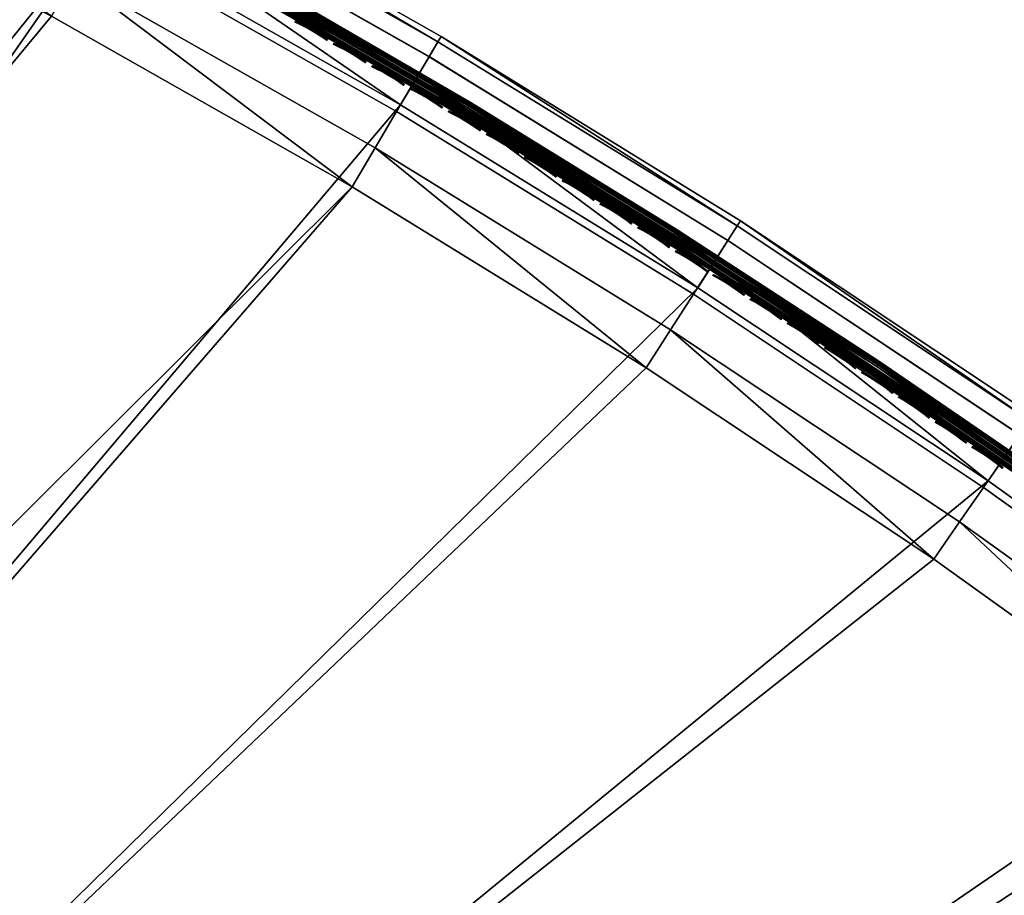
# Model space of a CAD drawing. Header units: inches. Extents: x 0 to 44.3, y -37.9 to 0.3.
# Tile 254 of 256: x 29.3 to 35.5, y -13.9 to -8.3. Entities that reach past the tile are written whole.
import ezdxf

# ---------------------------------------------------------------- set-up
doc = ezdxf.new("R2010")
doc.units = ezdxf.units.IN
doc.header["$LTSCALE"] = 0.03937
doc.header["$MEASUREMENT"] = 0
for name, color, linetype in [('A-FURN-3-ST', 151, 'Continuous'), ('A-FURN-3-ST-SEAM', 250, 'Continuous'), ('A-FURN-3-STITCH', 15, 'Continuous')]:
    doc.layers.add(name, color=color, linetype=linetype)

msp = doc.modelspace()

# ---------------------------------------------------------------- meshes
at = {"layer": 'A-FURN-3-ST'}
mesh = msp.add_polyface(dxfattribs=at)
corners = [(35.0292, -11.74, 18), (33.2168, -10.5343, 18), (16.9501, -26.0159, 18), (31.3629, -9.3933, 18), (15.3713, -25.3218, 18), (29.4699, -8.3186, 18), (27.5401, -7.3114, 18), (13.7642, -24.6962, 18), (25.5759, -6.373, 18), (12.1316, -24.1401, 18), (23.5799, -5.5046, 18), (27.6674, -7.0568, 17.9625), (25.6942, -6.114, 17.9625), (23.6888, -5.2416, 17.9625), (21.5544, -4.7072, 18), (28.0323, -6.3277, 16.9), (26.0328, -5.3724, 16.9), (28.0155, -6.3612, 17.1847), (26.0172, -5.4065, 17.1847), (25.9716, -5.5064, 17.45), (27.9663, -6.4594, 17.45), (25.8989, -5.6654, 17.6778), (27.888, -6.6158, 17.6778), (25.8043, -5.8727, 17.8526), (27.7861, -6.8195, 17.8526), (23.9444, -4.6245, 17.45), (23.8775, -4.786, 17.6778), (23.7903, -4.9965, 17.8526), (28.0323, -6.3277, 5.5), (26.0328, -5.3724, 5.5), (33.5411, -10.0295, 5), (16.6965, -26.5596, 5), (31.6691, -8.8773, 5), (29.7574, -7.792, 5), (15.1417, -25.8761, 5), (27.8087, -6.7749, 5), (13.5589, -25.26, 5), (25.8252, -5.8273, 5), (11.9512, -24.7124, 5), (23.8095, -4.9503, 5), (28.0153, -6.3617, 5.3087), (26.017, -5.407, 5.3087), (23.8827, -4.7735, 5.0381), (25.9046, -5.6532, 5.0381), (27.8942, -6.6037, 5.0381), (27.9668, -6.4587, 5.1464), (25.972, -5.5056, 5.1464), (23.9448, -4.6236, 5.1464)]
mesh.append_faces([[corners[k] for k in face] for face in [(0, 1, 2), (2, 1, 3), (4, 3, 5), (4, 5, 6), (7, 6, 8), (9, 8, 10), (5, 11, 6), (6, 11, 12), (6, 12, 8), (8, 12, 13), (8, 13, 10), (10, 13, 14), (15, 16, 17), (17, 16, 18), (17, 18, 19, 20), (20, 19, 21, 22), (22, 21, 23, 24), (24, 23, 12, 11), (19, 25, 26, 21), (21, 26, 27, 23), (23, 27, 13, 12), (15, 28, 16), (16, 28, 29), (30, 31, 32), (32, 31, 33), (33, 34, 35), (35, 36, 37), (37, 38, 39), (28, 40, 29), (29, 40, 41), (39, 42, 37), (37, 42, 43), (37, 43, 35), (35, 43, 44), (35, 44, 33), (45, 44, 43, 46), (46, 43, 42, 47), (40, 45, 46, 41)]])
mesh = msp.add_polyface(dxfattribs=at)
corners = [(31.3629, -9.3933, 18), (31.508, -9.1484, 17.9625), (29.6062, -8.0687, 17.9625), (29.4699, -8.3186, 18), (27.6674, -7.0568, 17.9625), (33.7907, -9.6401, 17.1847), (31.9239, -8.4471, 16.9), (31.9046, -8.4793, 17.1847), (31.8485, -8.5738, 17.45), (33.7312, -9.7325, 17.45), (31.7593, -8.7241, 17.6778), (33.6367, -9.8796, 17.6778), (29.9968, -7.353, 16.9), (29.9788, -7.3859, 17.1847), (29.9261, -7.4823, 17.45), (29.8423, -7.6357, 17.6778), (29.7332, -7.8357, 17.8526), (31.6432, -8.9201, 17.8526), (28.0323, -6.3277, 16.9), (28.0155, -6.3612, 17.1847), (27.9663, -6.4594, 17.45), (27.888, -6.6158, 17.6778), (27.7861, -6.8195, 17.8526), (33.8111, -9.6086, 16.9), (33.8111, -9.6086, 5.5), (31.9239, -8.4471, 5.5), (29.9968, -7.353, 5.5), (28.0323, -6.3277, 5.5), (33.7905, -9.6406, 5.3087), (31.9044, -8.4798, 5.3087), (29.9786, -7.3864, 5.3087), (28.0153, -6.3617, 5.3087), (29.7574, -7.792, 5), (27.8942, -6.6037, 5.0381), (29.849, -7.624, 5.0381), (31.6691, -8.8773, 5), (31.7665, -8.7127, 5.0381), (33.5411, -10.0295, 5), (33.7319, -9.7319, 5.1464), (33.6444, -9.8684, 5.0381), (31.8492, -8.5731, 5.1464), (29.9267, -7.4816, 5.1464), (27.9668, -6.4587, 5.1464)]
mesh.append_faces([[corners[k] for k in face] for face in [(0, 1, 2), (0, 2, 3), (3, 2, 4), (5, 6, 7), (5, 7, 8, 9), (9, 8, 10, 11), (6, 12, 7), (7, 12, 13), (7, 13, 14, 8), (8, 14, 15, 10), (10, 15, 16, 17), (17, 16, 2, 1), (12, 18, 13), (13, 18, 19), (13, 19, 20, 14), (14, 20, 21, 15), (15, 21, 22, 16), (16, 22, 4, 2), (23, 24, 6), (6, 24, 25), (6, 25, 12), (12, 25, 26), (12, 26, 18), (18, 26, 27), (25, 28, 29), (25, 29, 26), (26, 29, 30), (26, 30, 27), (27, 30, 31), (32, 33, 34), (32, 34, 35), (35, 34, 36), (35, 36, 37), (38, 39, 36, 40), (40, 36, 34, 41), (41, 34, 33, 42), (28, 38, 40, 29), (29, 40, 41, 30), (30, 41, 42, 31)]])
mesh = msp.add_polyface(dxfattribs=at)
corners = [(22.2944, -30.3503, 16.9), (22.3162, -30.3198, 17.1847), (20.9176, -29.3917, 17.1847), (20.8972, -29.4232, 16.9), (19.4805, -28.5245, 17.1847), (19.4616, -28.5568, 16.9), (24.1464, -30.6894, 17.9625), (22.9246, -29.4487, 18), (22.7617, -29.6822, 17.9625), (21.4877, -28.4951, 18), (21.335, -28.7354, 17.9625), (21.1928, -28.9593, 17.8526), (22.6099, -29.8998, 17.8526), (21.0706, -29.1516, 17.6778), (22.4795, -30.0866, 17.6778), (20.9767, -29.2991, 17.45), (22.3793, -30.2299, 17.45), (20.0111, -27.6039, 18), (19.869, -27.8506, 17.9625), (19.7366, -28.0805, 17.8526), (19.6228, -28.2779, 17.6778), (19.5355, -28.4293, 17.45), (18.4977, -26.777, 18), (43.3921, -18.6846, 18), (16.9501, -26.0159, 18), (31.3629, -9.3933, 18), (15.3713, -25.3218, 18), (22.5805, -29.9402, 5), (22.4711, -30.0972, 5.0381), (21.1653, -29.0011, 5), (21.0628, -29.1627, 5.0381), (19.7111, -28.1236, 5), (19.6157, -28.2894, 5.0381), (19.4616, -28.5568, 5.5), (19.4806, -28.5239, 5.3087), (20.8972, -29.4232, 5.5), (20.9177, -29.3911, 5.3087), (22.2944, -30.3503, 5.5), (22.3163, -30.3192, 5.3087), (22.3783, -30.2303, 5.1464), (20.9759, -29.2996, 5.1464), (19.5348, -28.43, 5.1464), (18.2206, -27.3092, 5), (43.8163, -18.2604, 5), (16.6965, -26.5596, 5), (29.7574, -7.792, 5), (15.1417, -25.8761, 5)]
mesh.append_faces([[corners[k] for k in face] for face in [(0, 1, 2), (0, 2, 3), (3, 2, 4), (3, 4, 5), (6, 7, 8), (7, 9, 8), (8, 9, 10), (8, 10, 11, 12), (12, 11, 13, 14), (14, 13, 15, 16), (16, 15, 2, 1), (9, 17, 10), (10, 17, 18), (10, 18, 19, 11), (11, 19, 20, 13), (13, 20, 21, 15), (15, 21, 4, 2), (17, 22, 18), (17, 23, 22), (22, 23, 24), (24, 25, 26), (27, 28, 29), (29, 28, 30), (29, 30, 31), (31, 30, 32), (33, 34, 35), (35, 34, 36), (35, 36, 37), (37, 36, 38), (39, 38, 36, 40), (40, 36, 34, 41), (28, 39, 40, 30), (30, 40, 41, 32), (31, 42, 43), (43, 42, 44), (45, 44, 46), (37, 3, 35), (35, 3, 5), (35, 5, 33)]])
mesh = msp.add_polyface(dxfattribs=at)
corners = [(16.9501, -26.0159, 18), (38.5206, -14.3396, 18), (36.7978, -13.0089, 18), (35.0292, -11.74, 18), (36.9682, -12.7808, 17.9625), (35.1913, -11.5059, 17.9625), (33.3705, -10.2946, 17.9625), (33.2168, -10.5343, 18), (31.508, -9.1484, 17.9625), (31.3629, -9.3933, 18), (37.4339, -12.1578, 17.1847), (35.6561, -10.8361, 16.9), (35.6345, -10.8667, 17.1847), (37.3679, -12.2457, 17.45), (35.5718, -10.957, 17.45), (35.4721, -11.1006, 17.6778), (37.2632, -12.3857, 17.6778), (35.3423, -11.2878, 17.8526), (37.1269, -12.5682, 17.8526), (33.8111, -9.6086, 16.9), (33.7907, -9.6401, 17.1847), (33.7312, -9.7325, 17.45), (33.6367, -9.8796, 17.6778), (33.5137, -10.0713, 17.8526), (31.9239, -8.4471, 16.9), (31.7593, -8.7241, 17.6778), (31.6432, -8.9201, 17.8526), (37.4565, -12.1279, 5.5), (35.6561, -10.8361, 5.5), (33.8111, -9.6086, 5.5), (38.8971, -13.8724, 5), (16.6965, -26.5596, 5), (37.1574, -12.5286, 5), (35.3714, -11.2471, 5), (33.5411, -10.0295, 5), (37.4337, -12.1584, 5.3087), (35.6343, -10.8673, 5.3087), (33.7905, -9.6406, 5.3087), (31.9239, -8.4471, 5.5), (31.7665, -8.7127, 5.0381), (33.6444, -9.8684, 5.0381), (35.4802, -11.0898, 5.0381), (37.3688, -12.2452, 5.1464), (37.2718, -12.3752, 5.0381), (35.5726, -10.9564, 5.1464), (33.7319, -9.7319, 5.1464)]
mesh.append_faces([[corners[k] for k in face] for face in [(0, 1, 2), (0, 2, 3), (2, 4, 5), (2, 5, 3), (3, 5, 6), (3, 6, 7), (7, 6, 8), (7, 8, 9), (10, 11, 12), (13, 14, 15, 16), (16, 15, 17, 18), (18, 17, 5, 4), (11, 19, 12), (12, 19, 20), (12, 20, 21, 14), (14, 21, 22, 15), (15, 22, 23, 17), (17, 23, 6, 5), (19, 24, 20), (22, 25, 26, 23), (23, 26, 8, 6), (11, 27, 28), (11, 28, 19), (19, 28, 29), (30, 31, 32), (32, 31, 33), (33, 31, 34), (28, 35, 36), (28, 36, 29), (29, 36, 37), (29, 37, 38), (34, 39, 40), (34, 40, 33), (33, 40, 41), (33, 41, 32), (42, 43, 41, 44), (44, 41, 40, 45), (36, 44, 45, 37)]])
at = {"layer": 'A-FURN-3-ST-SEAM'}
mesh = msp.add_polyface(dxfattribs=at)
corners = [(29.8237, -7.6696, 17.6706), (30.7455, -8.1744, 17.6522), (31.7395, -8.7573, 17.6706), (32.0648, -8.9435, 17.6522), (33.6157, -9.912, 17.6706), (33.3626, -9.7433, 17.6522), (34.6377, -10.5727, 17.6522), (33.3695, -9.7324, 17.6377), (34.645, -10.562, 17.6377), (33.3789, -9.7176, 17.6292), (34.6547, -10.5475, 17.6292), (33.646, -9.8647, 17.628), (32.0805, -8.9175, 17.6292), (31.7681, -8.709, 17.628), (30.7606, -8.1481, 17.6292), (29.8506, -7.6203, 17.628), (30.7519, -8.1632, 17.6377), (32.0715, -8.9325, 17.6377), (29.4466, -7.3608, 17.7027), (30.7882, -8.0994, 17.7027), (30.7914, -8.094, 17.6842), (29.4496, -7.3552, 17.6842), (30.7908, -8.095, 17.6648), (29.449, -7.3563, 17.6648), (30.7792, -8.1152, 17.6344), (32.1, -8.8851, 17.6344), (33.3992, -9.6857, 17.6344), (34.6758, -10.516, 17.6344), (33.4071, -9.6734, 17.6473), (34.684, -10.5039, 17.6473), (33.4117, -9.6662, 17.6648), (34.6888, -10.4968, 17.6648), (34.6859, -10.501, 17.7027), (33.409, -9.6705, 17.7027), (33.402, -9.6813, 17.7173), (34.6787, -10.5117, 17.7173), (33.3926, -9.6961, 17.7259), (34.6689, -10.5263, 17.7259), (33.6388, -9.876, 17.7271), (32.0937, -8.8956, 17.7259), (31.7613, -8.7205, 17.7271), (30.7731, -8.1258, 17.7259), (29.8442, -7.6321, 17.7271), (30.7818, -8.1106, 17.7173), (32.1027, -8.8807, 17.7173), (32.1094, -8.8696, 17.7027), (32.1127, -8.8642, 17.6842), (33.4124, -9.6651, 17.6842), (32.112, -8.8653, 17.6648), (30.7865, -8.1025, 17.6473), (32.1076, -8.8726, 17.6473), (30.7544, -8.1589, 17.7208), (32.0741, -8.9283, 17.7208), (33.3722, -9.7282, 17.7208), (34.6478, -10.5579, 17.7208), (33.3643, -9.7405, 17.7078), (34.6396, -10.57, 17.7078), (33.3597, -9.7477, 17.6902), (34.6348, -10.5771, 17.6902), (32.0621, -8.9481, 17.6902), (30.7429, -8.1791, 17.6902), (30.7471, -8.1716, 17.7078), (32.0665, -8.9408, 17.7078)]
mesh.append_faces([[corners[k] for k in face] for face in [(0, 1, 2), (2, 1, 3), (2, 3, 4), (4, 3, 5), (4, 5, 6), (6, 5, 7, 8), (8, 7, 9, 10), (10, 9, 11), (11, 9, 12), (11, 12, 13), (13, 12, 14), (13, 14, 15), (16, 14, 12, 17), (17, 12, 9, 7), (1, 16, 17, 3), (3, 17, 7, 5), (18, 19, 20, 21), (21, 20, 22, 23), (15, 24, 13), (13, 24, 25), (13, 25, 11), (11, 25, 26), (11, 26, 27), (27, 26, 28, 29), (29, 28, 30, 31), (32, 33, 34, 35), (35, 34, 36, 37), (37, 36, 38), (38, 36, 39), (38, 39, 40), (40, 39, 41), (40, 41, 42), (43, 41, 39, 44), (44, 39, 36, 34), (19, 43, 44, 45), (45, 44, 34, 33), (20, 19, 45, 46), (46, 45, 33, 47), (22, 20, 46, 48), (48, 46, 47, 30), (49, 22, 48, 50), (50, 48, 30, 28), (24, 49, 50, 25), (25, 50, 28, 26), (42, 51, 40), (40, 51, 52), (40, 52, 38), (38, 52, 53), (38, 53, 54), (54, 53, 55, 56), (56, 55, 57, 58), (58, 57, 4), (4, 57, 59), (4, 59, 2), (2, 59, 60), (2, 60, 0), (61, 60, 59, 62), (62, 59, 57, 55), (51, 61, 62, 52), (52, 62, 55, 53)]])
mesh = msp.add_polyface(dxfattribs=at)
corners = [(33.646, -9.8647, 17.628), (35.4819, -11.0861, 17.628), (34.6547, -10.5475, 17.6292), (35.9069, -11.4061, 17.6292), (35.8968, -11.4203, 17.6377), (34.645, -10.562, 17.6377), (35.8893, -11.4309, 17.6522), (34.6377, -10.5727, 17.6522), (35.4499, -11.1322, 17.6706), (37.2398, -12.4165, 17.6706), (37.1164, -12.3168, 17.6522), (38.318, -13.2295, 17.6522), (37.1241, -12.3065, 17.6377), (38.326, -13.2194, 17.6377), (37.1346, -12.2925, 17.6292), (38.3368, -13.2056, 17.6292), (37.2735, -12.3715, 17.628), (33.6157, -9.912, 17.6706), (34.6888, -10.4968, 17.6648), (33.4117, -9.6662, 17.6648), (33.4124, -9.6651, 17.6842), (34.6894, -10.4958, 17.6842), (33.409, -9.6705, 17.7027), (34.6859, -10.501, 17.7027), (33.6388, -9.876, 17.7271), (35.4743, -11.097, 17.7271), (34.6689, -10.5263, 17.7259), (35.9216, -11.3852, 17.7259), (35.9318, -11.3709, 17.7173), (34.6787, -10.5117, 17.7173), (35.9392, -11.3604, 17.7027), (35.9429, -11.3553, 17.6842), (35.9422, -11.3563, 17.6648), (35.9372, -11.3633, 17.6473), (34.684, -10.5039, 17.6473), (35.9288, -11.3752, 17.6344), (34.6758, -10.516, 17.6344), (37.1572, -12.2621, 17.6344), (38.3601, -13.1758, 17.6344), (37.1659, -12.2504, 17.6473), (38.3691, -13.1643, 17.6473), (37.171, -12.2435, 17.6648), (38.3744, -13.1576, 17.6648), (38.3752, -13.1566, 17.6842), (37.1718, -12.2426, 17.6842), (37.168, -12.2476, 17.7027), (38.3713, -13.1616, 17.7027), (37.1603, -12.258, 17.7173), (38.3633, -13.1718, 17.7173), (37.1498, -12.272, 17.7259), (38.3525, -13.1855, 17.7259), (37.2655, -12.3822, 17.7271), (34.6348, -10.5771, 17.6902), (35.8863, -11.4352, 17.6902), (35.8912, -11.4282, 17.7078), (34.6396, -10.57, 17.7078), (35.8997, -11.4163, 17.7208), (34.6478, -10.5579, 17.7208), (37.1271, -12.3025, 17.7208), (38.3291, -13.2155, 17.7208), (37.1183, -12.3142, 17.7078), (38.32, -13.227, 17.7078), (37.1132, -12.3211, 17.6902), (38.3148, -13.2337, 17.6902)]
mesh.append_faces([[corners[k] for k in face] for face in [(0, 1, 2), (2, 1, 3), (2, 3, 4, 5), (5, 4, 6, 7), (7, 6, 8), (8, 6, 9), (9, 6, 10), (9, 10, 11), (11, 10, 12, 13), (13, 12, 14, 15), (15, 14, 16), (16, 14, 3), (16, 3, 1), (8, 17, 7), (4, 3, 14, 12), (12, 10, 6, 4), (18, 19, 20, 21), (21, 20, 22, 23), (24, 25, 26), (26, 25, 27), (26, 27, 28, 29), (29, 28, 30, 23), (23, 30, 31, 21), (21, 31, 32, 18), (18, 32, 33, 34), (34, 33, 35, 36), (36, 35, 1), (1, 35, 16), (16, 35, 37), (16, 37, 38), (38, 37, 39, 40), (40, 39, 41, 42), (43, 44, 45, 46), (46, 45, 47, 48), (48, 47, 49, 50), (50, 49, 51), (51, 49, 27), (51, 27, 25), (1, 0, 36), (28, 27, 49, 47), (30, 28, 47, 45), (31, 30, 45, 44), (32, 31, 44, 41), (33, 32, 41, 39), (39, 37, 35, 33), (17, 8, 52), (52, 8, 53), (52, 53, 54, 55), (55, 54, 56, 57), (57, 56, 25), (25, 56, 51), (51, 56, 58), (51, 58, 59), (59, 58, 60, 61), (61, 60, 62, 63), (63, 62, 9), (9, 62, 53), (9, 53, 8), (25, 24, 57), (54, 53, 62, 60), (60, 58, 56, 54)]])
at = {"layer": 'A-FURN-3-STITCH'}
mesh = msp.add_polyface(dxfattribs=at)
corners = [(31.2043, -8.4726, 17.7252), (31.1726, -8.4508, 17.732), (31.1747, -8.4471, 17.7351), (31.2055, -8.4705, 17.7241), (31.1399, -8.4298, 17.736), (31.142, -8.4261, 17.7391), (31.1771, -8.443, 17.733), (31.2079, -8.4664, 17.722), (31.1063, -8.4097, 17.7372), (31.1084, -8.406, 17.7403), (31.1444, -8.422, 17.737), (31.1774, -8.4425, 17.7278), (31.2091, -8.4643, 17.721), (31.0722, -8.3907, 17.7355), (31.0743, -8.387, 17.7386), (31.1108, -8.4019, 17.7382), (31.1447, -8.4215, 17.7318), (31.0377, -8.3729, 17.7311), (31.0398, -8.3692, 17.7342), (31.0767, -8.3829, 17.7366), (31.1111, -8.4014, 17.733), (31.003, -8.3563, 17.7239), (31.0042, -8.3542, 17.7229), (31.0422, -8.3651, 17.7322), (31.077, -8.3824, 17.7314), (31.0066, -8.3501, 17.7209), (31.0425, -8.3646, 17.727), (31.0078, -8.3481, 17.7198)]
mesh.append_faces([[corners[k] for k in face] for face in [(0, 1, 2, 3), (1, 4, 5, 2), (3, 2, 6, 7), (4, 8, 9, 5), (2, 5, 10, 6), (7, 6, 11, 12), (8, 13, 14, 9), (5, 9, 15, 10), (6, 10, 16, 11), (13, 17, 18, 14), (9, 14, 19, 15), (10, 15, 20, 16), (17, 21, 22, 18), (14, 18, 23, 19), (15, 19, 24, 20), (18, 22, 25, 23), (19, 23, 26, 24), (23, 25, 27, 26)]])
mesh = msp.add_polyface(dxfattribs=at)
corners = [(31.4464, -8.6133, 17.7252), (31.4148, -8.5913, 17.732), (31.4169, -8.5877, 17.7351), (31.4476, -8.6113, 17.7241), (31.3821, -8.5702, 17.736), (31.3842, -8.5665, 17.7391), (31.4193, -8.5836, 17.733), (31.45, -8.6071, 17.722), (31.3487, -8.5499, 17.7372), (31.3508, -8.5463, 17.7403), (31.3866, -8.5624, 17.737), (31.4196, -8.5831, 17.7278), (31.4512, -8.6051, 17.721), (31.3146, -8.5308, 17.7355), (31.3167, -8.5272, 17.7386), (31.3532, -8.5422, 17.7382), (31.387, -8.5619, 17.7318), (31.2802, -8.5128, 17.7311), (31.2823, -8.5092, 17.7342), (31.3191, -8.523, 17.7366), (31.3535, -8.5417, 17.733), (31.2456, -8.4961, 17.7239), (31.2468, -8.494, 17.7229), (31.2847, -8.5051, 17.7322), (31.3195, -8.5225, 17.7314), (31.2492, -8.4899, 17.7209), (31.285, -8.5046, 17.727), (31.2504, -8.4879, 17.7198)]
mesh.append_faces([[corners[k] for k in face] for face in [(0, 1, 2, 3), (1, 4, 5, 2), (3, 2, 6, 7), (4, 8, 9, 5), (2, 5, 10, 6), (7, 6, 11, 12), (8, 13, 14, 9), (5, 9, 15, 10), (6, 10, 16, 11), (13, 17, 18, 14), (9, 14, 19, 15), (10, 15, 20, 16), (17, 21, 22, 18), (14, 18, 23, 19), (15, 19, 24, 20), (18, 22, 25, 23), (19, 23, 26, 24), (23, 25, 27, 26)]])
mesh = msp.add_polyface(dxfattribs=at)
corners = [(31.6878, -8.7551, 17.7252), (31.6563, -8.733, 17.732), (31.6584, -8.7294, 17.7351), (31.689, -8.7531, 17.7241), (31.6237, -8.7117, 17.736), (31.6258, -8.7081, 17.7391), (31.6608, -8.7253, 17.733), (31.6914, -8.7489, 17.722), (31.5904, -8.6913, 17.7372), (31.5925, -8.6877, 17.7403), (31.6283, -8.704, 17.737), (31.6611, -8.7248, 17.7278), (31.6927, -8.7469, 17.721), (31.5564, -8.672, 17.7355), (31.5585, -8.6684, 17.7386), (31.5949, -8.6836, 17.7382), (31.6286, -8.7035, 17.7318), (31.5221, -8.6539, 17.7311), (31.5242, -8.6502, 17.7342), (31.561, -8.6643, 17.7366), (31.5952, -8.6831, 17.733), (31.4875, -8.637, 17.7239), (31.4887, -8.6349, 17.7229), (31.5266, -8.6461, 17.7322), (31.5613, -8.6638, 17.7314), (31.4912, -8.6308, 17.7209), (31.5269, -8.6456, 17.727), (31.4924, -8.6288, 17.7198)]
mesh.append_faces([[corners[k] for k in face] for face in [(0, 1, 2, 3), (1, 4, 5, 2), (3, 2, 6, 7), (4, 8, 9, 5), (2, 5, 10, 6), (7, 6, 11, 12), (8, 13, 14, 9), (5, 9, 15, 10), (6, 10, 16, 11), (13, 17, 18, 14), (9, 14, 19, 15), (10, 15, 20, 16), (17, 21, 22, 18), (14, 18, 23, 19), (15, 19, 24, 20), (18, 22, 25, 23), (19, 23, 26, 24), (23, 25, 27, 26)]])
mesh = msp.add_polyface(dxfattribs=at)
corners = [(31.9286, -8.898, 17.7252), (31.8971, -8.8757, 17.732), (31.8993, -8.8721, 17.7351), (31.9298, -8.8959, 17.7241), (31.8647, -8.8543, 17.736), (31.8668, -8.8507, 17.7391), (31.9017, -8.868, 17.733), (31.9322, -8.8918, 17.722), (31.8314, -8.8337, 17.7372), (31.8336, -8.8301, 17.7403), (31.8693, -8.8466, 17.737), (31.9021, -8.8675, 17.7278), (31.9335, -8.8898, 17.721), (31.7976, -8.8143, 17.7355), (31.7997, -8.8107, 17.7386), (31.836, -8.826, 17.7382), (31.8696, -8.8461, 17.7318), (31.7633, -8.796, 17.7311), (31.7654, -8.7924, 17.7342), (31.8022, -8.8066, 17.7366), (31.8364, -8.8255, 17.733), (31.7288, -8.779, 17.7239), (31.7301, -8.7769, 17.7229), (31.7679, -8.7883, 17.7322), (31.8025, -8.8061, 17.7314), (31.7325, -8.7728, 17.7209), (31.7682, -8.7878, 17.727), (31.7337, -8.7708, 17.7198)]
mesh.append_faces([[corners[k] for k in face] for face in [(0, 1, 2, 3), (1, 4, 5, 2), (3, 2, 6, 7), (4, 8, 9, 5), (2, 5, 10, 6), (7, 6, 11, 12), (8, 13, 14, 9), (5, 9, 15, 10), (6, 10, 16, 11), (13, 17, 18, 14), (9, 14, 19, 15), (10, 15, 20, 16), (17, 21, 22, 18), (14, 18, 23, 19), (15, 19, 24, 20), (18, 22, 25, 23), (19, 23, 26, 24), (23, 25, 27, 26)]])
mesh = msp.add_polyface(dxfattribs=at)
corners = [(32.1687, -9.0419, 17.7252), (32.1374, -9.0195, 17.732), (32.1395, -9.0159, 17.7351), (32.1699, -9.0399, 17.7241), (32.105, -8.9979, 17.736), (32.1072, -8.9943, 17.7391), (32.142, -9.0118, 17.733), (32.1724, -9.0358, 17.722), (32.0719, -8.9773, 17.7372), (32.074, -8.9737, 17.7403), (32.1097, -8.9902, 17.737), (32.1423, -9.0114, 17.7278), (32.1736, -9.0338, 17.721), (32.0381, -8.9576, 17.7355), (32.0402, -8.954, 17.7386), (32.0765, -8.9696, 17.7382), (32.11, -8.9898, 17.7318), (32.0039, -8.9392, 17.7311), (32.006, -8.9356, 17.7342), (32.0427, -8.95, 17.7366), (32.0768, -8.9691, 17.733), (31.9695, -8.9221, 17.7239), (31.9707, -8.92, 17.7229), (32.0085, -8.9315, 17.7322), (32.043, -8.9495, 17.7314), (31.9732, -8.9159, 17.7209), (32.0088, -8.931, 17.727), (31.9744, -8.9139, 17.7198)]
mesh.append_faces([[corners[k] for k in face] for face in [(0, 1, 2, 3), (1, 4, 5, 2), (3, 2, 6, 7), (4, 8, 9, 5), (2, 5, 10, 6), (7, 6, 11, 12), (8, 13, 14, 9), (5, 9, 15, 10), (6, 10, 16, 11), (13, 17, 18, 14), (9, 14, 19, 15), (10, 15, 20, 16), (17, 21, 22, 18), (14, 18, 23, 19), (15, 19, 24, 20), (18, 22, 25, 23), (19, 23, 26, 24), (23, 25, 27, 26)]])
mesh = msp.add_polyface(dxfattribs=at)
corners = [(32.4082, -9.187, 17.7252), (32.377, -9.1644, 17.732), (32.3791, -9.1608, 17.7351), (32.4094, -9.1849, 17.7241), (32.3447, -9.1427, 17.736), (32.3469, -9.1391, 17.7391), (32.3816, -9.1568, 17.733), (32.4119, -9.1809, 17.722), (32.3116, -9.1219, 17.7372), (32.3138, -9.1183, 17.7403), (32.3494, -9.135, 17.737), (32.3819, -9.1563, 17.7278), (32.4132, -9.1788, 17.721), (32.2779, -9.1021, 17.7355), (32.2801, -9.0985, 17.7386), (32.3163, -9.1142, 17.7382), (32.3497, -9.1345, 17.7318), (32.2438, -9.0835, 17.7311), (32.246, -9.0799, 17.7342), (32.2826, -9.0944, 17.7366), (32.3166, -9.1137, 17.733), (32.2095, -9.0662, 17.7239), (32.2108, -9.0641, 17.7229), (32.2485, -9.0758, 17.7322), (32.2829, -9.0939, 17.7314), (32.2133, -9.0601, 17.7209), (32.2488, -9.0753, 17.727), (32.2145, -9.058, 17.7198)]
mesh.append_faces([[corners[k] for k in face] for face in [(0, 1, 2, 3), (1, 4, 5, 2), (3, 2, 6, 7), (4, 8, 9, 5), (2, 5, 10, 6), (7, 6, 11, 12), (8, 13, 14, 9), (5, 9, 15, 10), (6, 10, 16, 11), (13, 17, 18, 14), (9, 14, 19, 15), (10, 15, 20, 16), (17, 21, 22, 18), (14, 18, 23, 19), (15, 19, 24, 20), (18, 22, 25, 23), (19, 23, 26, 24), (23, 25, 27, 26)]])
mesh = msp.add_polyface(dxfattribs=at)
corners = [(32.647, -9.3331, 17.7252), (32.6159, -9.3104, 17.732), (32.6181, -9.3068, 17.7351), (32.6483, -9.331, 17.7241), (32.5837, -9.2885, 17.736), (32.5859, -9.2849, 17.7391), (32.6206, -9.3027, 17.733), (32.6508, -9.327, 17.722), (32.5508, -9.2675, 17.7372), (32.5529, -9.2639, 17.7403), (32.5884, -9.2809, 17.737), (32.6209, -9.3023, 17.7278), (32.652, -9.3249, 17.721), (32.5172, -9.2476, 17.7355), (32.5193, -9.244, 17.7386), (32.5554, -9.2599, 17.7382), (32.5888, -9.2804, 17.7318), (32.4831, -9.2289, 17.7311), (32.4853, -9.2253, 17.7342), (32.5218, -9.24, 17.7366), (32.5558, -9.2594, 17.733), (32.4489, -9.2114, 17.7239), (32.4502, -9.2094, 17.7229), (32.4878, -9.2212, 17.7322), (32.5222, -9.2395, 17.7314), (32.4527, -9.2053, 17.7209), (32.4881, -9.2207, 17.727), (32.4539, -9.2033, 17.7198)]
mesh.append_faces([[corners[k] for k in face] for face in [(0, 1, 2, 3), (1, 4, 5, 2), (3, 2, 6, 7), (4, 8, 9, 5), (2, 5, 10, 6), (7, 6, 11, 12), (8, 13, 14, 9), (5, 9, 15, 10), (6, 10, 16, 11), (13, 17, 18, 14), (9, 14, 19, 15), (10, 15, 20, 16), (17, 21, 22, 18), (14, 18, 23, 19), (15, 19, 24, 20), (18, 22, 25, 23), (19, 23, 26, 24), (23, 25, 27, 26)]])
mesh = msp.add_polyface(dxfattribs=at)
corners = [(32.8852, -9.4802, 17.7252), (32.8542, -9.4574, 17.732), (32.8564, -9.4539, 17.7351), (32.8864, -9.4782, 17.7241), (32.8221, -9.4354, 17.736), (32.8243, -9.4318, 17.7391), (32.8589, -9.4498, 17.733), (32.889, -9.4742, 17.722), (32.7892, -9.4143, 17.7372), (32.7914, -9.4107, 17.7403), (32.8268, -9.4278, 17.737), (32.8592, -9.4493, 17.7278), (32.8902, -9.4721, 17.721), (32.7557, -9.3942, 17.7355), (32.7579, -9.3906, 17.7386), (32.794, -9.4067, 17.7382), (32.8272, -9.4273, 17.7318), (32.7218, -9.3753, 17.7311), (32.724, -9.3717, 17.7342), (32.7604, -9.3866, 17.7366), (32.7943, -9.4062, 17.733), (32.6876, -9.3577, 17.7239), (32.6889, -9.3556, 17.7229), (32.7265, -9.3677, 17.7322), (32.7608, -9.3861, 17.7314), (32.6914, -9.3516, 17.7209), (32.7268, -9.3672, 17.727), (32.6927, -9.3496, 17.7198)]
mesh.append_faces([[corners[k] for k in face] for face in [(0, 1, 2, 3), (1, 4, 5, 2), (3, 2, 6, 7), (4, 8, 9, 5), (2, 5, 10, 6), (7, 6, 11, 12), (8, 13, 14, 9), (5, 9, 15, 10), (6, 10, 16, 11), (13, 17, 18, 14), (9, 14, 19, 15), (10, 15, 20, 16), (17, 21, 22, 18), (14, 18, 23, 19), (15, 19, 24, 20), (18, 22, 25, 23), (19, 23, 26, 24), (23, 25, 27, 26)]])
mesh = msp.add_polyface(dxfattribs=at)
corners = [(33.1227, -9.6285, 17.7252), (33.0918, -9.6055, 17.732), (33.094, -9.602, 17.7351), (33.124, -9.6265, 17.7241), (33.0598, -9.5834, 17.736), (33.062, -9.5798, 17.7391), (33.0965, -9.5979, 17.733), (33.1265, -9.6224, 17.722), (33.027, -9.5621, 17.7372), (33.0292, -9.5585, 17.7403), (33.0646, -9.5758, 17.737), (33.0969, -9.5974, 17.7278), (33.1278, -9.6204, 17.721), (32.9936, -9.5419, 17.7355), (32.9958, -9.5383, 17.7386), (33.0318, -9.5545, 17.7382), (33.0649, -9.5753, 17.7318), (32.9597, -9.5228, 17.7311), (32.962, -9.5193, 17.7342), (32.9984, -9.5343, 17.7366), (33.0321, -9.554, 17.733), (32.9257, -9.5051, 17.7239), (32.9269, -9.503, 17.7229), (32.9645, -9.5152, 17.7322), (32.9987, -9.5338, 17.7314), (32.9295, -9.499, 17.7209), (32.9648, -9.5147, 17.727), (32.9308, -9.497, 17.7198)]
mesh.append_faces([[corners[k] for k in face] for face in [(0, 1, 2, 3), (1, 4, 5, 2), (3, 2, 6, 7), (4, 8, 9, 5), (2, 5, 10, 6), (7, 6, 11, 12), (8, 13, 14, 9), (5, 9, 15, 10), (6, 10, 16, 11), (13, 17, 18, 14), (9, 14, 19, 15), (10, 15, 20, 16), (17, 21, 22, 18), (14, 18, 23, 19), (15, 19, 24, 20), (18, 22, 25, 23), (19, 23, 26, 24), (23, 25, 27, 26)]])
mesh = msp.add_polyface(dxfattribs=at)
corners = [(33.3595, -9.7778, 17.7252), (33.3287, -9.7547, 17.732), (33.3309, -9.7512, 17.7351), (33.3608, -9.7758, 17.7241), (33.2969, -9.7324, 17.736), (33.2991, -9.7288, 17.7391), (33.3335, -9.7471, 17.733), (33.3634, -9.7718, 17.722), (33.2642, -9.711, 17.7372), (33.2664, -9.7074, 17.7403), (33.3017, -9.7248, 17.737), (33.3338, -9.7466, 17.7278), (33.3647, -9.7697, 17.721), (33.2308, -9.6906, 17.7355), (33.2331, -9.6871, 17.7386), (33.269, -9.7034, 17.7382), (33.302, -9.7243, 17.7318), (33.1971, -9.6714, 17.7311), (33.1993, -9.6678, 17.7342), (33.2356, -9.683, 17.7366), (33.2693, -9.7029, 17.733), (33.1631, -9.6535, 17.7239), (33.1644, -9.6514, 17.7229), (33.2019, -9.6638, 17.7322), (33.236, -9.6825, 17.7314), (33.1669, -9.6474, 17.7209), (33.2022, -9.6633, 17.727), (33.1682, -9.6454, 17.7198)]
mesh.append_faces([[corners[k] for k in face] for face in [(0, 1, 2, 3), (1, 4, 5, 2), (3, 2, 6, 7), (4, 8, 9, 5), (2, 5, 10, 6), (7, 6, 11, 12), (8, 13, 14, 9), (5, 9, 15, 10), (6, 10, 16, 11), (13, 17, 18, 14), (9, 14, 19, 15), (10, 15, 20, 16), (17, 21, 22, 18), (14, 18, 23, 19), (15, 19, 24, 20), (18, 22, 25, 23), (19, 23, 26, 24), (23, 25, 27, 26)]])
mesh = msp.add_polyface(dxfattribs=at)
corners = [(33.5957, -9.9282, 17.7252), (33.565, -9.9049, 17.732), (33.5672, -9.9014, 17.7351), (33.597, -9.9262, 17.7241), (33.5332, -9.8825, 17.736), (33.5355, -9.8789, 17.7391), (33.5698, -9.8974, 17.733), (33.5996, -9.9222, 17.722), (33.5006, -9.8609, 17.7372), (33.5029, -9.8574, 17.7403), (33.5381, -9.8749, 17.737), (33.5702, -9.8969, 17.7278), (33.6009, -9.9201, 17.721), (33.4674, -9.8404, 17.7355), (33.4696, -9.8369, 17.7386), (33.5055, -9.8534, 17.7382), (33.5384, -9.8744, 17.7318), (33.4337, -9.821, 17.7311), (33.436, -9.8175, 17.7342), (33.4722, -9.8328, 17.7366), (33.5058, -9.8529, 17.733), (33.3998, -9.803, 17.7239), (33.4011, -9.8009, 17.7229), (33.4385, -9.8135, 17.7322), (33.4726, -9.8324, 17.7314), (33.4037, -9.7969, 17.7209), (33.4389, -9.813, 17.727), (33.4049, -9.7949, 17.7198)]
mesh.append_faces([[corners[k] for k in face] for face in [(0, 1, 2, 3), (1, 4, 5, 2), (3, 2, 6, 7), (4, 8, 9, 5), (2, 5, 10, 6), (7, 6, 11, 12), (8, 13, 14, 9), (5, 9, 15, 10), (6, 10, 16, 11), (13, 17, 18, 14), (9, 14, 19, 15), (10, 15, 20, 16), (17, 21, 22, 18), (14, 18, 23, 19), (15, 19, 24, 20), (18, 22, 25, 23), (19, 23, 26, 24), (23, 25, 27, 26)]])
mesh = msp.add_polyface(dxfattribs=at)
corners = [(33.8312, -10.0796, 17.7252), (33.8006, -10.0562, 17.732), (33.8028, -10.0527, 17.7351), (33.8325, -10.0776, 17.7241), (33.7689, -10.0336, 17.736), (33.7712, -10.0301, 17.7391), (33.8054, -10.0487, 17.733), (33.8351, -10.0736, 17.722), (33.7364, -10.0119, 17.7372), (33.7387, -10.0084, 17.7403), (33.7738, -10.0261, 17.737), (33.8058, -10.0482, 17.7278), (33.8364, -10.0716, 17.721), (33.7033, -9.9913, 17.7355), (33.7055, -9.9877, 17.7386), (33.7413, -10.0044, 17.7382), (33.7741, -10.0256, 17.7318), (33.6697, -9.9717, 17.7311), (33.6719, -9.9682, 17.7342), (33.7081, -9.9837, 17.7366), (33.7416, -10.0039, 17.733), (33.6358, -9.9535, 17.7239), (33.6372, -9.9515, 17.7229), (33.6745, -9.9642, 17.7322), (33.7085, -9.9832, 17.7314), (33.6398, -9.9475, 17.7209), (33.6749, -9.9637, 17.727), (33.641, -9.9455, 17.7198)]
mesh.append_faces([[corners[k] for k in face] for face in [(0, 1, 2, 3), (1, 4, 5, 2), (3, 2, 6, 7), (4, 8, 9, 5), (2, 5, 10, 6), (7, 6, 11, 12), (8, 13, 14, 9), (5, 9, 15, 10), (6, 10, 16, 11), (13, 17, 18, 14), (9, 14, 19, 15), (10, 15, 20, 16), (17, 21, 22, 18), (14, 18, 23, 19), (15, 19, 24, 20), (18, 22, 25, 23), (19, 23, 26, 24), (23, 25, 27, 26)]])
mesh = msp.add_polyface(dxfattribs=at)
corners = [(34.066, -10.2321, 17.7252), (34.0355, -10.2086, 17.732), (34.0378, -10.2051, 17.7351), (34.0673, -10.2301, 17.7241), (34.0039, -10.1858, 17.736), (34.0062, -10.1823, 17.7391), (34.0404, -10.2011, 17.733), (34.0699, -10.2261, 17.722), (33.9715, -10.164, 17.7372), (33.9738, -10.1605, 17.7403), (34.0088, -10.1783, 17.737), (34.0407, -10.2006, 17.7278), (34.0712, -10.2241, 17.721), (33.9385, -10.1432, 17.7355), (33.9408, -10.1397, 17.7386), (33.9764, -10.1565, 17.7382), (34.0092, -10.1778, 17.7318), (33.905, -10.1235, 17.7311), (33.9072, -10.12, 17.7342), (33.9434, -10.1357, 17.7366), (33.9768, -10.156, 17.733), (33.8712, -10.1051, 17.7239), (33.8725, -10.1031, 17.7229), (33.9099, -10.116, 17.7322), (33.9437, -10.1352, 17.7314), (33.8752, -10.0991, 17.7209), (33.9102, -10.1155, 17.727), (33.8764, -10.0971, 17.7198)]
mesh.append_faces([[corners[k] for k in face] for face in [(0, 1, 2, 3), (1, 4, 5, 2), (3, 2, 6, 7), (4, 8, 9, 5), (2, 5, 10, 6), (7, 6, 11, 12), (8, 13, 14, 9), (5, 9, 15, 10), (6, 10, 16, 11), (13, 17, 18, 14), (9, 14, 19, 15), (10, 15, 20, 16), (17, 21, 22, 18), (14, 18, 23, 19), (15, 19, 24, 20), (18, 22, 25, 23), (19, 23, 26, 24), (23, 25, 27, 26)]])
mesh = msp.add_polyface(dxfattribs=at)
corners = [(34.3001, -10.3856, 17.7252), (34.2697, -10.362, 17.732), (34.272, -10.3585, 17.7351), (34.3014, -10.3837, 17.7241), (34.2383, -10.3391, 17.736), (34.2406, -10.3356, 17.7391), (34.2746, -10.3545, 17.733), (34.3041, -10.3797, 17.722), (34.206, -10.3171, 17.7372), (34.2083, -10.3136, 17.7403), (34.2432, -10.3316, 17.737), (34.275, -10.354, 17.7278), (34.3054, -10.3777, 17.721), (34.173, -10.2961, 17.7355), (34.1753, -10.2926, 17.7386), (34.2109, -10.3096, 17.7382), (34.2435, -10.3311, 17.7318), (34.1396, -10.2763, 17.7311), (34.1419, -10.2728, 17.7342), (34.1779, -10.2886, 17.7366), (34.2112, -10.3091, 17.733), (34.1059, -10.2578, 17.7239), (34.1072, -10.2558, 17.7229), (34.1445, -10.2688, 17.7322), (34.1783, -10.2882, 17.7314), (34.1099, -10.2518, 17.7209), (34.1449, -10.2684, 17.727), (34.1112, -10.2498, 17.7198)]
mesh.append_faces([[corners[k] for k in face] for face in [(0, 1, 2, 3), (1, 4, 5, 2), (3, 2, 6, 7), (4, 8, 9, 5), (2, 5, 10, 6), (7, 6, 11, 12), (8, 13, 14, 9), (5, 9, 15, 10), (6, 10, 16, 11), (13, 17, 18, 14), (9, 14, 19, 15), (10, 15, 20, 16), (17, 21, 22, 18), (14, 18, 23, 19), (15, 19, 24, 20), (18, 22, 25, 23), (19, 23, 26, 24), (23, 25, 27, 26)]])
mesh = msp.add_polyface(dxfattribs=at)
corners = [(34.5335, -10.5402, 17.7252), (34.5033, -10.5164, 17.732), (34.5056, -10.513, 17.7351), (34.5349, -10.5383, 17.7241), (34.4719, -10.4934, 17.736), (34.4742, -10.4899, 17.7391), (34.5082, -10.509, 17.733), (34.5375, -10.5343, 17.722), (34.4397, -10.4713, 17.7372), (34.442, -10.4678, 17.7403), (34.4769, -10.4859, 17.737), (34.5086, -10.5085, 17.7278), (34.5388, -10.5323, 17.721), (34.4068, -10.4502, 17.7355), (34.4091, -10.4467, 17.7386), (34.4447, -10.4638, 17.7382), (34.4772, -10.4855, 17.7318), (34.3735, -10.4302, 17.7311), (34.3758, -10.4267, 17.7342), (34.4118, -10.4427, 17.7366), (34.445, -10.4633, 17.733), (34.3399, -10.4115, 17.7239), (34.3412, -10.4095, 17.7229), (34.3785, -10.4227, 17.7322), (34.4121, -10.4422, 17.7314), (34.3439, -10.4056, 17.7209), (34.3788, -10.4223, 17.727), (34.3452, -10.4036, 17.7198)]
mesh.append_faces([[corners[k] for k in face] for face in [(0, 1, 2, 3), (1, 4, 5, 2), (3, 2, 6, 7), (4, 8, 9, 5), (2, 5, 10, 6), (7, 6, 11, 12), (8, 13, 14, 9), (5, 9, 15, 10), (6, 10, 16, 11), (13, 17, 18, 14), (9, 14, 19, 15), (10, 15, 20, 16), (17, 21, 22, 18), (14, 18, 23, 19), (15, 19, 24, 20), (18, 22, 25, 23), (19, 23, 26, 24), (23, 25, 27, 26)]])
mesh = msp.add_polyface(dxfattribs=at)
corners = [(34.7663, -10.6959, 17.7252), (34.7361, -10.6719, 17.732), (34.7384, -10.6685, 17.7351), (34.7676, -10.6939, 17.7241), (34.7049, -10.6488, 17.736), (34.7072, -10.6453, 17.7391), (34.7411, -10.6645, 17.733), (34.7703, -10.6899, 17.722), (34.6727, -10.6265, 17.7372), (34.6751, -10.623, 17.7403), (34.7098, -10.6413, 17.737), (34.7414, -10.664, 17.7278), (34.7716, -10.6879, 17.721), (34.64, -10.6052, 17.7355), (34.6423, -10.6017, 17.7386), (34.6777, -10.619, 17.7382), (34.7102, -10.6409, 17.7318), (34.6067, -10.5851, 17.7311), (34.609, -10.5816, 17.7342), (34.645, -10.5978, 17.7366), (34.6781, -10.6186, 17.733), (34.5732, -10.5663, 17.7239), (34.5746, -10.5643, 17.7229), (34.6117, -10.5777, 17.7322), (34.6453, -10.5973, 17.7314), (34.5772, -10.5603, 17.7209), (34.6121, -10.5772, 17.727), (34.5786, -10.5584, 17.7198)]
mesh.append_faces([[corners[k] for k in face] for face in [(0, 1, 2, 3), (1, 4, 5, 2), (3, 2, 6, 7), (4, 8, 9, 5), (2, 5, 10, 6), (7, 6, 11, 12), (8, 13, 14, 9), (5, 9, 15, 10), (6, 10, 16, 11), (13, 17, 18, 14), (9, 14, 19, 15), (10, 15, 20, 16), (17, 21, 22, 18), (14, 18, 23, 19), (15, 19, 24, 20), (18, 22, 25, 23), (19, 23, 26, 24), (23, 25, 27, 26)]])
mesh = msp.add_polyface(dxfattribs=at)
corners = [(34.9983, -10.8525, 17.7252), (34.9682, -10.8285, 17.732), (34.9706, -10.825, 17.7351), (34.9996, -10.8506, 17.7241), (34.9371, -10.8052, 17.736), (34.9394, -10.8017, 17.7391), (34.9733, -10.8211, 17.733), (35.0023, -10.8466, 17.722), (34.9051, -10.7828, 17.7372), (34.9074, -10.7793, 17.7403), (34.9421, -10.7978, 17.737), (34.9736, -10.8206, 17.7278), (35.0037, -10.8447, 17.721), (34.8724, -10.7613, 17.7355), (34.8747, -10.7579, 17.7386), (34.9101, -10.7753, 17.7382), (34.9425, -10.7973, 17.7318), (34.8393, -10.7411, 17.7311), (34.8416, -10.7376, 17.7342), (34.8774, -10.7539, 17.7366), (34.9105, -10.7749, 17.733), (34.8058, -10.7221, 17.7239), (34.8072, -10.7201, 17.7229), (34.8443, -10.7337, 17.7322), (34.8778, -10.7535, 17.7314), (34.8099, -10.7162, 17.7209), (34.8446, -10.7332, 17.727), (34.8112, -10.7142, 17.7198)]
mesh.append_faces([[corners[k] for k in face] for face in [(0, 1, 2, 3), (1, 4, 5, 2), (3, 2, 6, 7), (4, 8, 9, 5), (2, 5, 10, 6), (7, 6, 11, 12), (8, 13, 14, 9), (5, 9, 15, 10), (6, 10, 16, 11), (13, 17, 18, 14), (9, 14, 19, 15), (10, 15, 20, 16), (17, 21, 22, 18), (14, 18, 23, 19), (15, 19, 24, 20), (18, 22, 25, 23), (19, 23, 26, 24), (23, 25, 27, 26)]])
mesh = msp.add_polyface(dxfattribs=at)
corners = [(35.2296, -11.0103, 17.7252), (35.1997, -10.9861, 17.732), (35.202, -10.9826, 17.7351), (35.231, -11.0083, 17.7241), (35.1686, -10.9626, 17.736), (35.171, -10.9592, 17.7391), (35.2047, -10.9787, 17.733), (35.2337, -11.0044, 17.722), (35.1367, -10.9401, 17.7372), (35.1391, -10.9366, 17.7403), (35.1737, -10.9552, 17.737), (35.2051, -10.9782, 17.7278), (35.235, -11.0024, 17.721), (35.1041, -10.9185, 17.7355), (35.1065, -10.915, 17.7386), (35.1418, -10.9327, 17.7382), (35.174, -10.9548, 17.7318), (35.0711, -10.8981, 17.7311), (35.0734, -10.8946, 17.7342), (35.1092, -10.9111, 17.7366), (35.1421, -10.9322, 17.733), (35.0377, -10.879, 17.7239), (35.0391, -10.877, 17.7229), (35.0761, -10.8907, 17.7322), (35.1096, -10.9106, 17.7314), (35.0418, -10.8731, 17.7209), (35.0765, -10.8902, 17.727), (35.0432, -10.8711, 17.7198)]
mesh.append_faces([[corners[k] for k in face] for face in [(0, 1, 2, 3), (1, 4, 5, 2), (3, 2, 6, 7), (4, 8, 9, 5), (2, 5, 10, 6), (7, 6, 11, 12), (8, 13, 14, 9), (5, 9, 15, 10), (6, 10, 16, 11), (13, 17, 18, 14), (9, 14, 19, 15), (10, 15, 20, 16), (17, 21, 22, 18), (14, 18, 23, 19), (15, 19, 24, 20), (18, 22, 25, 23), (19, 23, 26, 24), (23, 25, 27, 26)]])
mesh = msp.add_polyface(dxfattribs=at)
corners = [(35.4602, -11.169, 17.7252), (35.4304, -11.1447, 17.732), (35.4327, -11.1413, 17.7351), (35.4616, -11.1671, 17.7241), (35.3995, -11.1211, 17.736), (35.4018, -11.1177, 17.7391), (35.4355, -11.1373, 17.733), (35.4643, -11.1632, 17.722), (35.3677, -11.0984, 17.7372), (35.37, -11.095, 17.7403), (35.4045, -11.1137, 17.737), (35.4358, -11.1369, 17.7278), (35.4657, -11.1612, 17.721), (35.3352, -11.0767, 17.7355), (35.3375, -11.0732, 17.7386), (35.3727, -11.091, 17.7382), (35.4049, -11.1133, 17.7318), (35.3022, -11.0562, 17.7311), (35.3046, -11.0527, 17.7342), (35.3403, -11.0693, 17.7366), (35.3731, -11.0906, 17.733), (35.2689, -11.0369, 17.7239), (35.2703, -11.0349, 17.7229), (35.3073, -11.0488, 17.7322), (35.3406, -11.0689, 17.7314), (35.273, -11.031, 17.7209), (35.3076, -11.0483, 17.727), (35.2744, -11.029, 17.7198)]
mesh.append_faces([[corners[k] for k in face] for face in [(0, 1, 2, 3), (1, 4, 5, 2), (3, 2, 6, 7), (4, 8, 9, 5), (2, 5, 10, 6), (7, 6, 11, 12), (8, 13, 14, 9), (5, 9, 15, 10), (6, 10, 16, 11), (13, 17, 18, 14), (9, 14, 19, 15), (10, 15, 20, 16), (17, 21, 22, 18), (14, 18, 23, 19), (15, 19, 24, 20), (18, 22, 25, 23), (19, 23, 26, 24), (23, 25, 27, 26)]])

doc.saveas('drawing.dxf')
